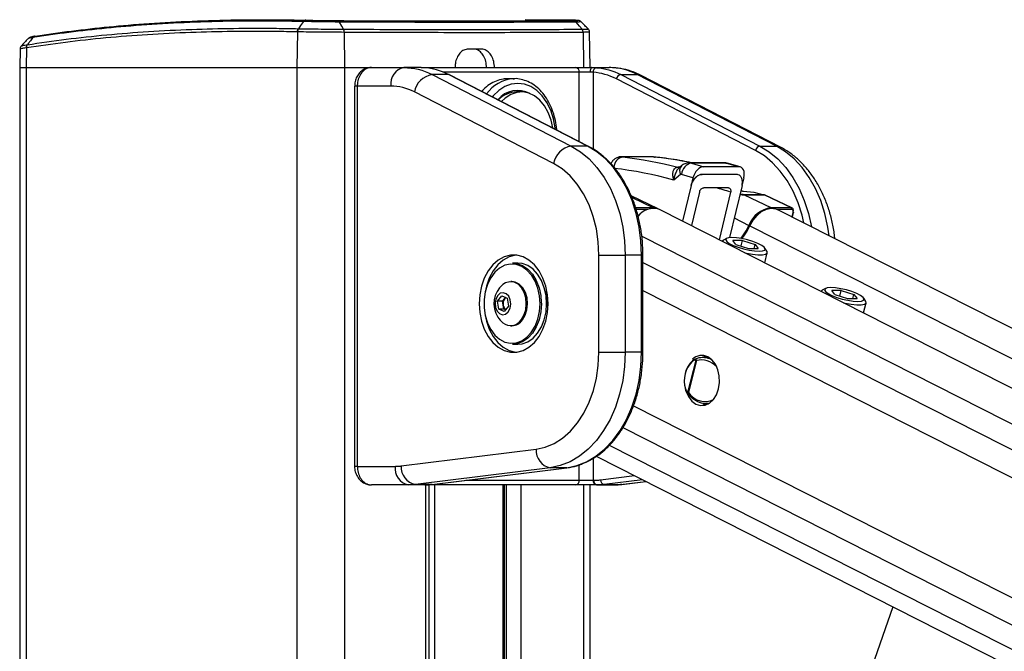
# Paper-space layout 'In Ground Anchor' of a CAD drawing. Header units: millimetres. Extents: x 38476 to 443956, y 10848 to 406945.
# Tile 56 of 71: x 292355 to 302962, y 179290 to 186101. Entities that reach past the tile are written whole.
import ezdxf

# ---------------------------------------------------------------- set-up
doc = ezdxf.new("R2010")
doc.units = ezdxf.units.MM

psp = doc.layouts.new('In Ground Anchor')

# ---------------------------------------------------------------- linework, layer by layer
at = {"color": 7, "linetype": 'Continuous', "lineweight": 25, "ltscale": 50}
for p, q in [((298288.5, 186095.8), (297802, 186100.6)), ((295347.1, 185969.4), (295342.3, 185584.5)), ((295347.1, 185969.4), (295347.1, 185969.4)), ((295357.8, 186003.7), (295357.8, 186003.7)), ((295851.5, 185964.5), (295855.3, 185584.5)), ((295851.5, 185964.5), (295851.5, 185964.5)), ((298424.8, 185964.5), (298430.2, 185584.5)), ((298500.6, 185584.5), (298494, 185966.1)), ((292437.7, 185830.5), (292437.8, 185830.5)), ((292358.9, 185784), (292355.4, 185584.5)), ((292427.9, 185796.7), (292424.8, 185584.5)), ((292427.9, 185796.7), (292427.8, 185796.7)), ((297328.8, 185784.5), (297187.4, 185784.5)), ((292355.4, 185584.5), (292355.4, 41884.5)), ((292355.4, 185584.5), (292424.8, 185584.5)), ((292424.8, 185584.5), (295342.3, 185584.5)), ((295342.3, 185584.5), (295855.3, 185584.5)), ((295855.3, 185584.5), (296144.6, 185584.5)), ((296144.6, 185584.5), (296494.9, 185584.5)), ((296679.4, 185584.5), (296494.9, 185584.5)), ((296713.1, 185583.2), (296679.4, 185584.5)), ((296679.4, 185584.5), (296723.9, 185584.5)), ((296723.9, 185584.5), (298344.4, 185584.5)), ((298344.4, 185584.5), (298520.1, 185584.5)), ((298500.6, 185534.5), (298383.5, 185534.5)), ((298532.3, 185533.2), (298500.6, 185534.5)), ((298520.1, 185584.5), (298569.3, 185583.2)), ((298520.1, 185584.5), (298704.6, 185584.5)), ((296797.2, 185509.2), (298296.6, 184737.4)), ((296974, 185509.2), (296797.2, 185509.2)), ((298473.3, 184737.4), (296974, 185509.2)), ((298484.1, 184734.9), (296984.8, 185506.6)), ((297685.2, 185464.5), (297614.4, 185464.5)), ((297671.9, 185464.3), (297685.2, 185464.5)), ((300282.1, 184690.4), (298782.7, 185462.2)), ((298830.1, 185509.2), (300329.5, 184737.4)), ((298830.1, 185509.2), (299006.9, 185509.2)), ((300506.3, 184737.4), (299006.9, 185509.2)), ((300549.4, 184727.3), (299050.1, 185499.1)), ((295962.7, 185384.5), (295962.7, 181284.5)), ((295992, 185384.5), (295992, 181284.5)), ((296353.5, 185384.5), (295992, 185384.5)), ((298106.8, 184549.5), (296607.4, 185321.2)), ((297759.5, 185322), (297708.2, 185322)), ((298473.3, 184737.4), (298296.6, 184737.4)), ((300329.5, 184737.4), (300506.3, 184737.4)), ((298853.1, 184623.2), (298846.9, 184623.6)), ((299194.8, 184619.3), (299200.9, 184619)), ((299939.4, 184558), (299572.7, 184558)), ((299444.7, 184510), (299445.8, 184510)), ((299483.8, 184525.5), (299461.6, 184507)), ((299594.1, 184554.9), (299726.8, 184515.4)), ((299961, 184554.9), (299594.1, 184554.9)), ((300098.4, 184515.4), (299726.8, 184515.4)), ((300098.4, 184515.4), (299961, 184554.9)), ((300115.1, 184513.1), (299977.6, 184552.6)), ((299474.1, 184430.3), (299402.6, 184370.6)), ((299608.5, 184396.8), (299486.4, 184433.2)), ((299608.5, 184396.8), (299587.4, 184313.8)), ((300156.5, 184396.8), (300138.1, 184324.4)), ((299588.9, 184313.3), (299496.5, 183928.3)), ((299677.8, 184241.7), (299591.1, 183880.3)), ((300013.5, 184241.1), (299890.4, 183728.3)), ((300136.7, 184312.5), (300002, 183751.1)), ((300140.4, 184252.7), (300122.4, 184252.7)), ((299233.4, 184061.6), (298943.2, 184200.5)), ((300372.4, 184213.7), (300155.4, 184213.7)), ((300160, 184211.8), (300447.4, 184073.9)), ((300160, 184211.8), (300377, 184211.8)), ((300377, 184211.8), (300664.4, 184073.9)), ((300387.3, 184209.6), (300380.2, 184212.4)), ((300674.6, 184071.6), (300387.3, 184209.6)), ((332989.5, 166923.6), (299246.3, 184055.4)), ((300447.4, 184073.9), (300664.4, 184073.9)), ((333674.1, 167220.8), (300516.4, 184055.4)), ((300679.1, 183972.7), (300691.9, 184023.1)), ((299924.6, 183711.3), (299924.5, 183711)), ((299970.6, 183743), (299935.6, 183723.7)), ((300141.4, 183721), (300037.6, 183721)), ((300070.3, 183678), (300037.6, 183721)), ((300126, 183660.5), (300141.4, 183721)), ((300141.4, 183721), (300277.8, 183678)), ((300070.3, 183678), (300206.8, 183635.1)), ((300206.8, 183635.1), (300310.5, 183635.1)), ((300266.9, 183635.1), (300277.8, 183678)), ((300277.8, 183678), (300310.5, 183635.1)), ((300405.4, 183604.4), (300383.9, 183638.1)), ((298595.3, 183562.8), (298878.1, 183562.8)), ((298595.3, 182514.3), (298595.3, 183562.8)), ((298878.1, 183562.8), (298878.1, 182514.3)), ((299054.9, 183562.8), (298878.1, 183562.8)), ((299054.9, 182514.3), (299054.9, 183562.8)), ((299069.6, 182514.3), (299069.6, 183562.8)), ((300381.5, 183479), (300409.2, 183588.3)), ((297722, 183476), (297665.5, 183476)), ((297658.4, 183276), (297645, 183276)), ((301035.4, 183202.4), (301000.5, 183183)), ((301206.2, 183180.3), (301102.4, 183180.3)), ((301135.1, 183137.4), (301102.4, 183180.3)), ((301190.8, 183119.9), (301206.2, 183180.3)), ((301206.2, 183180.3), (301342.7, 183137.4)), ((297502.7, 183064.5), (297547.8, 183123.1)), ((297547.8, 183123.1), (297606.3, 183097.1)), ((297557.9, 183064.5), (297580.4, 183093.8)), ((297580.4, 183093.8), (297588.9, 183104.8)), ((297606.3, 183097.1), (297619.6, 183012.6)), ((300989.4, 183170.7), (300989.3, 183170.4)), ((301135.1, 183137.4), (301271.6, 183094.5)), ((301271.6, 183094.5), (301375.4, 183094.5)), ((301331.8, 183094.5), (301342.7, 183137.4)), ((301342.7, 183137.4), (301375.4, 183094.5)), ((301470.2, 183063.8), (301448.7, 183097.5)), ((297516.1, 182980), (297502.7, 183064.5)), ((297557.9, 183064.5), (297502.7, 183064.5)), ((297574.5, 182954), (297516.1, 182980)), ((297571.2, 182980), (297516.1, 182980)), ((297564.6, 183022.2), (297557.9, 183064.5)), ((297571.2, 182980), (297564.6, 183022.2)), ((297588.5, 182972.3), (297571.2, 182980)), ((297619.6, 183012.6), (297574.5, 182954)), ((298031.4, 183038.5), (298030.7, 183010.1)), ((301446.3, 182938.4), (301474, 183047.6)), ((297645, 182801), (297658.4, 182801)), ((297665.5, 182601), (297722, 182601)), ((298595.3, 182514.3), (298878.1, 182514.3)), ((299054.9, 182514.3), (298878.1, 182514.3)), ((299774.7, 182461.7), (299709.3, 182460.1)), ((299746.8, 182474), (299716.3, 182460.3)), ((299553, 182079.9), (299641.5, 182428.7)), ((299647.2, 182424.1), (299559.6, 182079.2)), ((299610.9, 182432.1), (299605.8, 182429.1)), ((299537.4, 182088.8), (299538.8, 182085.9)), ((299744.7, 181960.5), (299774.7, 181959.7)), ((296464.7, 181288.5), (297917.6, 181468.3)), ((298566.5, 181393), (328092.3, 166402.5)), ((295992, 181284.5), (296400, 181284.5)), ((298071.3, 181269.1), (296618.5, 181089.3)), ((296795.3, 181089.3), (298248.1, 181269.1)), ((296798.3, 181089.5), (298251.1, 181269.2)), ((298248.1, 181269.1), (298071.3, 181269.1)), ((298251.1, 181269.2), (298248.1, 181269.1)), ((296541.5, 181084.5), (296144.6, 181084.5)), ((296718.2, 181084.5), (296541.5, 181084.5)), ((296795.3, 181089.3), (296618.5, 181089.3)), ((296723.9, 181084.5), (296718.2, 181084.5)), ((298344.4, 181084.5), (296723.9, 181084.5)), ((296765.6, 151811.2), (296765.6, 181084.5)), ((296798.3, 181089.5), (296795.3, 181089.3)), ((297579.6, 167520.7), (297579.6, 181084.5)), ((298567.6, 181084.5), (298344.4, 181084.5)), ((298383.5, 181134.5), (298532.3, 181134.5)), ((298500.6, 169444.5), (298500.6, 181084.5)), ((298532.3, 181134.5), (298539, 181134.5)), ((298574.4, 181084.5), (298567.6, 181084.5)), ((298574.4, 181084.5), (298751.2, 181084.5)), ((298651.4, 181089.3), (298828.2, 181089.3)), ((298840.4, 181090.1), (299100, 181122.2)), ((301761.8, 179770.8), (299899, 174403.3))]:
    psp.add_line(p, q, dxfattribs=at)
at = {"color": 8, "linetype": 'Continuous', "lineweight": 25, "ltscale": 50}
for p, q in [((292424.8, 185584.5), (292424.8, 41884.5)), ((295342.3, 185584.5), (295342.3, 41884.5)), ((295855.3, 185584.5), (295855.3, 41884.5)), ((298383.5, 185534.5), (296919.2, 185534.5)), ((298383.5, 184786.7), (298383.5, 185534.5)), ((298532.3, 185533.2), (298532.3, 184706.4)), ((295992, 185384.5), (295962.7, 185384.5)), ((299159, 184621.4), (299152.9, 184621.7)), ((298951.5, 184182.3), (299177.2, 184073.9)), ((298990.3, 184073.9), (299177.2, 184073.9)), ((299119.9, 184054.6), (298997, 184054.6)), ((300670.9, 184054.6), (300517.8, 184054.6)), ((300052.9, 183963), (300211.1, 183882.4)), ((300675.4, 183974.6), (300687.3, 184021.7)), ((300221.1, 183877.3), (333325.9, 167069.6)), ((299057.4, 183764.8), (332579.1, 166745.4)), ((299069.6, 183562.8), (299054.9, 183562.8)), ((299069.6, 183481.4), (327869.1, 168859.6)), ((299069.6, 183181.4), (304552.7, 180397.6)), ((297974.6, 183056.5), (297974.8, 183038.5)), ((299069.6, 182514.3), (299054.9, 182514.3)), ((298966.8, 181936.7), (304131.2, 179314.7)), ((298852.8, 181701.6), (327442, 167186.6)), ((298706.4, 181511.6), (329997.8, 165624.6)), ((295992, 181284.5), (295962.7, 181284.5)), ((298383.5, 181134.5), (298383.5, 181300.9)), ((298532.3, 181371.2), (298532.3, 181134.5)), ((298613, 181139.1), (298977.8, 181184.2)), ((296725.1, 181084.6), (296723.9, 181084.5)), ((296731, 151811.2), (296731, 181084.5)), ((296822.5, 181084.5), (296822.5, 167520.7)), ((297162.5, 181134.5), (298383.5, 181134.5)), ((297565, 167520.7), (297565, 181084.5)), ((297599.5, 167470.7), (297599.5, 181084.5)), ((297753.8, 181084.5), (297753.8, 167448.3)), ((298430.2, 181084.5), (298430.2, 169241.7)), ((299064.2, 181140.4), (298651.4, 181089.3)), ((298828.2, 181089.3), (299098.8, 181122.8)), ((298840.4, 181090.1), (298828.2, 181089.3))]:
    psp.add_line(p, q, dxfattribs=at)
at = {"color": 7, "linetype": 'Continuous', "lineweight": 25, "ltscale": 2500}
psp.add_line((300077.1, 184431.2), (300077.1, 184431.2), dxfattribs=at)
at = {"color": 7, "linetype": 'Continuous', "lineweight": 25, "ltscale": 50, "flags": 128}
for points in [[(295413.3, 186081), (295381.4, 186036.6), (295357.8, 186003.7)], [(295843.7, 185998.4), (295825.9, 186031.1), (295801.8, 186075.6)], [(298413.1, 185998.4), (298387, 186031.1), (298351.6, 186075.6)], [(296494.9, 185584.5), (296533.5, 185583.4), (296571.9, 185579.8), (296610.3, 185573.9), (296648.4, 185565.6), (296686.2, 185554.9), (296723.7, 185542), (296760.7, 185526.7), (296797.2, 185509.2)], [(296974, 185509.2), (296942.4, 185524.5), (296910.5, 185538.1), (296878.1, 185550), (296845.6, 185560.1), (296812.7, 185568.5), (296779.7, 185575.2), (296746.5, 185580.1), (296713.1, 185583.2)], [(298520.1, 185584.5), (298516.3, 185583.6), (298512.6, 185580.7), (298509.3, 185576.1), (298506.3, 185569.9), (298503.9, 185562.3), (298502.1, 185553.7), (298501, 185544.3), (298500.6, 185534.5)], [(298782.7, 185462.2), (298752.4, 185476.9), (298721.7, 185489.9), (298690.7, 185501.4), (298659.4, 185511.1), (298627.9, 185519.2), (298596.1, 185525.6), (298564.3, 185530.2), (298532.3, 185533.2)], [(298569.3, 185583.2), (298602.6, 185580.1), (298635.8, 185575.2), (298668.9, 185568.5), (298701.7, 185560.1), (298734.3, 185550), (298766.6, 185538.1), (298798.6, 185524.5), (298830.1, 185509.2)], [(299006.9, 185509.2), (298970.4, 185526.7), (298933.4, 185542), (298895.9, 185554.9), (298858.1, 185565.6), (298820, 185573.9), (298781.7, 185579.8), (298743.2, 185583.4), (298704.6, 185584.5)], [(296984.8, 185506.6), (296980.7, 185508.3), (296974, 185509.2)], [(296607.4, 185321.2), (296576.7, 185335.9), (296545.7, 185348.8), (296514.2, 185359.7), (296482.4, 185368.6), (296450.4, 185375.6), (296418.2, 185380.6), (296385.9, 185383.5), (296353.5, 185384.5)], [(298096.9, 184934.2), (298079.3, 185016.3), (298049.2, 185098.6), (298008.7, 185171.4), (297959.1, 185232), (297902.3, 185278.2), (297840.3, 185308.4), (297775.4, 185321.5), (297710, 185317), (297646.3, 185295), (297586.7, 185256.4), (297546.3, 185217.6)], [(298296.6, 184737.4), (298395.5, 184676.5), (298488.5, 184599.1), (298574.1, 184506.2), (298651.1, 184399.2), (298718.3, 184279.8), (298774.7, 184149.6), (298819.4, 184010.7), (298851.9, 183865.2), (298871.6, 183715.1), (298878.1, 183562.8)], [(299054.9, 183562.8), (299048.3, 183715.1), (299028.7, 183865.2), (298996.2, 184010.7), (298951.5, 184149.6), (298895.1, 184279.8), (298827.9, 184399.2), (298750.9, 184506.2), (298665.3, 184599.1), (298572.3, 184676.5), (298473.3, 184737.4)], [(299152.9, 184621.7), (299076.4, 184622.2), (298846.9, 184623.6)], [(298853.6, 184621.3), (298928, 184612.3), (299002.4, 184601.9), (299076.6, 184590), (299150.8, 184576.8), (299224.8, 184562.2), (299298.6, 184546.2), (299372.3, 184528.8), (299445.8, 184510)], [(298595.3, 183562.8), (298588.5, 183704.9), (298568.1, 183844.4), (298534.6, 183978.7), (298488.5, 184105.3), (298430.7, 184222), (298362.4, 184326.5), (298284.6, 184417), (298198.9, 184491.8), (298106.8, 184549.5)], [(299402.6, 184370.6), (299322.5, 184392.3), (299242.2, 184412.4), (299161.6, 184430.7), (299080.9, 184447.4), (299000, 184462.5), (298919, 184475.8), (298837.8, 184487.5), (298756.5, 184497.4)], [(300140.4, 184252.7), (300151.8, 184252.6), (300262.9, 184242), (300372.4, 184213.7)], [(300372.4, 184213.7), (300379.1, 184212.8), (300380.3, 184212.4)], [(300221.1, 183877.3), (300255.4, 183938.2), (300298.6, 183990.9), (300347.8, 184031.9), (300399.9, 184058.4), (300451.4, 184068.9), (300499.1, 184062.5), (300516.4, 184055.4)], [(300688, 184026.8), (300689.7, 184025.8), (300691, 184024.8), (300691.7, 184023.9), (300691.9, 184023.2), (300691.9, 184023.1)], [(300122.3, 183742.9), (300144.7, 183770.6), (300180.8, 183824.4), (300211.1, 183882.4)], [(300134.7, 183740.6), (300154.7, 183765.6), (300190.8, 183819.4), (300221.1, 183877.3)], [(299935.6, 183723.7), (299932.9, 183722), (299924.6, 183711.3)], [(300027.6, 183752.4), (299989.7, 183749.3), (299966.8, 183740.6), (299960.6, 183726.7), (299971.7, 183708.9), (299999.2, 183688.6), (300040.9, 183667.4), (300093.4, 183647.1), (300152.4, 183629.3), (300213.1, 183615.5), (300270.7, 183606.7), (300320.5, 183603.7), (300358.4, 183606.7), (300381.3, 183615.5), (300387.5, 183629.3), (300376.4, 183647.1), (300348.9, 183667.4), (300307.2, 183688.6), (300254.7, 183708.9), (300195.7, 183726.7), (300135, 183740.6), (300077.4, 183749.3), (300027.6, 183752.4)], [(300165.7, 183588.5), (300184.4, 183584.3), (300249.1, 183572.3), (300307.6, 183566.1), (300355.8, 183566.1), (300389.9, 183572.3), (300407.5, 183584.3), (300407.3, 183601.1), (300405.4, 183604.4)], [(297304.8, 183038.5), (297311.2, 182942.1), (297329.9, 182848.9), (297360.4, 182762.2), (297401.7, 182684.8), (297452.3, 182619.6), (297510.6, 182568.6), (297574.5, 182533.6), (297641.8, 182515.8), (297710.3, 182515.8), (297777.7, 182533.6), (297841.5, 182568.6), (297899.8, 182619.6), (297950.4, 182684.8), (297991.7, 182762.2), (298022.2, 182848.9), (298041, 182942.1), (298047.3, 183038.5), (298041, 183135), (298022.2, 183228.2), (297991.7, 183314.9), (297950.4, 183392.2), (297899.8, 183457.5), (297841.5, 183508.5), (297777.7, 183543.5), (297710.3, 183561.3), (297641.8, 183561.3), (297574.5, 183543.5), (297510.6, 183508.5), (297452.3, 183457.5), (297401.7, 183392.2), (297360.4, 183314.9), (297329.9, 183228.2), (297311.2, 183135), (297304.8, 183038.5)], [(297702.6, 183562.2), (297694.8, 183561.3), (297627.5, 183543.5), (297563.6, 183508.5), (297505.4, 183457.5), (297454.8, 183392.2), (297413.5, 183314.9), (297382.9, 183228.2), (297365.4, 183143.8)], [(297870.9, 183342.6), (297866.7, 183348.4), (297818.3, 183401.3), (297763.4, 183439.4), (297704.2, 183461.1), (297643.1, 183465.5), (297582.6, 183452.4), (297525.3, 183422.4), (297473.4, 183376.6), (297429, 183317), (297394.1, 183246), (297370, 183166.5), (297357.7, 183081.8), (297357.7, 182995.3), (297370, 182910.6), (297394.1, 182831.1), (297429, 182760.1), (297473.4, 182700.5), (297525.3, 182654.7), (297582.6, 182624.7), (297643.1, 182611.6), (297704.2, 182616), (297763.4, 182637.7), (297818.3, 182675.7), (297866.7, 182728.7), (297906.5, 182794.3), (297936.2, 182870), (297949.5, 182923.2)], [(297665.5, 183476), (297712.3, 183471), (297772.9, 183448.8), (297829.1, 183409.8), (297878.6, 183355.6), (297919.4, 183288.5), (297949.7, 183211.1), (297968.5, 183126.6), (297974.6, 183056.5)], [(298031.4, 183038.5), (298025.1, 183126.6), (298006.3, 183211.1), (297975.9, 183288.5), (297935.2, 183355.6), (297885.7, 183409.8), (297829.5, 183448.8), (297768.9, 183471), (297722, 183476)], [(297758.5, 182863.6), (297787.7, 182913.4), (297806.3, 182972.5), (297812.9, 183036.5), (297807, 183100.7), (297789.2, 183160.2), (297760.6, 183210.7), (297723.5, 183248.5), (297680.5, 183270.7), (297634.9, 183275.6), (297590, 183263), (297560.6, 183243.9)], [(297772, 182863.6), (297801.1, 182913.4), (297819.7, 182972.5), (297826.3, 183036.5), (297820.5, 183100.7), (297802.6, 183160.2), (297774, 183210.7), (297736.9, 183248.5), (297693.9, 183270.7), (297658.4, 183276)], [(301000.5, 183183), (300997.7, 183181.3), (300989.4, 183170.7)], [(301092.5, 183211.7), (301054.6, 183208.7), (301031.6, 183199.9), (301025.4, 183186.1), (301036.6, 183168.3), (301064.1, 183148), (301105.7, 183126.8), (301158.2, 183106.5), (301217.2, 183088.7), (301278, 183074.9), (301335.5, 183066.1), (301385.3, 183063.1), (301423.2, 183066.1), (301446.2, 183074.9), (301452.3, 183088.7), (301441.2, 183106.5), (301413.7, 183126.8), (301372, 183148), (301319.6, 183168.3), (301260.6, 183186.1), (301199.8, 183199.9), (301142.2, 183208.7), (301092.5, 183211.7)], [(297618, 182951.1), (297637.3, 182988.5), (297645.1, 183033.5), (297640, 183079.3), (297623, 183118.9), (297596.6, 183146.2), (297564.7, 183157.2), (297532.4, 183150.1), (297504.4, 183126), (297485, 183088.6), (297477.3, 183043.6), (297482.3, 182997.8), (297499.3, 182958.2), (297525.8, 182930.9), (297557.6, 182919.9), (297590, 182927), (297618, 182951.1)], [(297590.6, 183104.1), (297585.8, 183099.9), (297580.4, 183093.8)], [(298015, 183177.6), (298025.2, 183124.6), (298031.4, 183038.5)], [(297974.8, 183038.5), (297968.5, 182950.5), (297949.7, 182866), (297919.4, 182788.6), (297878.6, 182721.4), (297829.1, 182667.3), (297772.9, 182628.3), (297712.3, 182606.1), (297665.5, 182601)], [(297722, 182601), (297768.9, 182606.1), (297829.5, 182628.3), (297885.7, 182667.3), (297935.2, 182721.4), (297975.9, 182788.6), (298006.3, 182866), (298025.1, 182950.5), (298031.4, 183038.5)], [(301230.6, 183047.9), (301249.2, 183043.6), (301313.9, 183031.7), (301372.5, 183025.5), (301420.6, 183025.5), (301454.7, 183031.7), (301472.3, 183043.6), (301472.1, 183060.4), (301470.2, 183063.8)], [(297365.4, 182933.3), (297382.9, 182848.9), (297413.5, 182762.2), (297454.8, 182684.8), (297505.4, 182619.6), (297563.6, 182568.6), (297627.5, 182533.6), (297694.8, 182515.8), (297702.6, 182514.9)], [(297917.6, 181468.3), (298016.4, 181490.1), (298112.3, 181530.5), (298203.5, 181588.8), (298288.3, 181663.9), (298365.2, 181754.4), (298432.8, 181858.7), (298489.9, 181974.9), (298535.4, 182101), (298568.5, 182234.5), (298588.6, 182373.1), (298595.3, 182514.3)], [(298878.1, 182514.3), (298871.4, 182360.2), (298851.3, 182208.4), (298818.1, 182061.3), (298772.3, 181921), (298714.6, 181789.9), (298645.9, 181669.8), (298567.3, 181562.6), (298480, 181469.9), (298385.2, 181393.2), (298284.5, 181333.6), (298179.3, 181292), (298071.3, 181269.1)], [(298248.1, 181269.1), (298356.1, 181292), (298461.2, 181333.6), (298562, 181393.2), (298656.7, 181469.9), (298744.1, 181562.6), (298822.7, 181669.8), (298891.4, 181789.9), (298949, 181921), (298994.8, 182061.3), (299028, 182208.4), (299048.2, 182360.2), (299054.9, 182514.3)], [(299528.5, 182105.6), (299531.7, 182095.5), (299558.6, 182036.2), (299595.5, 181988.9), (299639.8, 181956.6), (299688.5, 181941.6), (299738.3, 181945), (299785.8, 181966.5), (299827.7, 182004.6), (299861.2, 182056.8), (299884, 182119.5), (299894.6, 182188.4), (299892.2, 182258.8), (299877, 182325.9), (299850, 182385.2), (299813.2, 182432.6), (299768.8, 182464.8), (299768.8, 182464.8)], [(299713.7, 181962.7), (299724.7, 181956.6), (299746.8, 181947.5)], [(296400, 181284.5), (296408.1, 181284.6), (296416.2, 181284.8), (296424.3, 181285.1), (296432.4, 181285.5), (296440.5, 181286.1), (296448.6, 181286.8), (296456.7, 181287.6), (296464.7, 181288.5)], [(296618.5, 181089.3), (296608.9, 181088.2), (296599.3, 181087.2), (296589.6, 181086.4), (296580, 181085.7), (296570.4, 181085.2), (296560.7, 181084.8), (296551.1, 181084.6), (296541.5, 181084.5)], [(296718.2, 181084.5), (296727.9, 181084.6), (296737.5, 181084.8), (296747.2, 181085.2), (296756.8, 181085.7), (296766.4, 181086.4), (296776, 181087.2), (296785.7, 181088.2), (296795.3, 181089.3)], [(298539, 181134.5), (298548.3, 181134.6), (298557.5, 181134.8), (298566.8, 181135.2), (298576, 181135.7), (298585.3, 181136.3), (298594.5, 181137.1), (298603.8, 181138), (298613, 181139.1)], [(298651.4, 181089.3), (298641.8, 181088.2), (298632.2, 181087.2), (298622.6, 181086.4), (298612.9, 181085.7), (298603.3, 181085.2), (298593.7, 181084.8), (298584, 181084.6), (298574.4, 181084.5)], [(298751.2, 181084.5), (298760.8, 181084.6), (298770.4, 181084.8), (298780.1, 181085.2), (298789.7, 181085.7), (298799.4, 181086.4), (298809, 181087.2), (298818.6, 181088.2), (298828.2, 181089.3)]]:
    psp.add_lwpolyline(points, dxfattribs=at)
at = {"color": 8, "linetype": 'Continuous', "lineweight": 25, "ltscale": 50, "flags": 128}
for points in [[(296723.9, 185584.5), (296730, 185583.6), (296734.9, 185581.3)], [(298126.3, 184919), (298124.5, 184935.3), (298106, 185032.9), (298075.7, 185124.5), (298034.7, 185207.4), (297984.2, 185278.9), (297925.6, 185336.8), (297860.8, 185379.6), (297791.8, 185405.7), (297720.6, 185414.5), (297649.4, 185405.7), (297580.3, 185379.6), (297515.5, 185336.8), (297456.9, 185278.9), (297448.2, 185268.1)], [(299050.1, 185499.1), (299033.6, 185505.6), (299006.9, 185509.2)], [(298484.1, 184734.9), (298480, 184736.5), (298473.3, 184737.4)], [(300804.2, 183909.2), (300784, 183992.8), (300741, 184126.1), (300686.9, 184251.1), (300622.4, 184365.7), (300548.5, 184468.4), (300466.3, 184557.6), (300377.1, 184632), (300282.1, 184690.4)], [(300329.5, 184737.4), (300428.5, 184676.5), (300521.5, 184599.1), (300607.1, 184506.2), (300684, 184399.2), (300751.2, 184279.8), (300807.6, 184149.6), (300852.4, 184010.7), (300884.2, 183868.6)], [(301075.4, 183771.5), (301061.6, 183865.2), (301029.1, 184010.7), (300984.4, 184149.6), (300928, 184279.8), (300860.8, 184399.2), (300783.9, 184506.2), (300698.2, 184599.1), (300605.2, 184676.5), (300506.3, 184737.4)], [(300549.5, 184727.3), (300532.9, 184733.8), (300506.3, 184737.4)], [(299961, 184554.9), (299977.6, 184552.6), (299977.6, 184552.6)], [(300377, 184211.8), (300383.7, 184210.9), (300387.3, 184209.6)], [(300691.9, 184023.1), (300691.5, 184022.5), (300690.6, 184022.1), (300689.2, 184021.8), (300687.3, 184021.7)], [(297960.7, 183038.5), (297954.5, 183124.6), (297936.2, 183207.1), (297906.5, 183282.8), (297870.9, 183342.6)], [(297949.5, 182923.2), (297954.5, 182952.5), (297960.7, 183038.5)], [(299525.4, 182117.1), (299525.4, 182117.2), (299525.5, 182118), (299526.1, 182118.8), (299527.2, 182119.7), (299528.6, 182120.6)]]:
    psp.add_lwpolyline(points, dxfattribs=at)
at = {"color": 7, "linetype": 'Continuous', "lineweight": 25, "ltscale": 2500}
for centre, radius, start, end in [((295408.8, 185968.9), 61.7, 145.76928, 179.5599), ((295778.2, 185965.3), 73.3, 359.36305, 26.7719), ((298368.8, 185964.3), 55.9, 0.273, 37.57408), ((292481, 185799.5), 53.1, 144.26543, 182.99799), ((296530.3, 185409.5), 178.5, 101.42191, 188.05022), ((298338.2, 185539.4), 45.6, 353.86018, 82.12033), ((298578.4, 185537.7), 46.3, 101.33065, 185.58328), ((296836.7, 185279.5), 233.1, 99.75734, 169.67939), ((298840, 185451.7), 58.3, 99.75452, 169.67865), ((297719, 185060.9), 277.1, 61.40803, 140.20916), ((297716.4, 185037.9), 284.2, 91.66395, 136.02363), ((298336.1, 184507.7), 233.1, 99.75823, 169.68023), ((300339.4, 184680), 58.3, 99.75781, 169.68263), ((299616.5, 184426.5), 130.3, 99.89561, 177.05707), ((299601.7, 184354.2), 42.8, 250.59644, 252.69784), ((300141.5, 184173.3), 42.8, 64.41123, 71.10049), ((300358.5, 184173.3), 42.8, 64.41123, 71.10049), ((299182.3, 183865), 200.8, 71.42012, 145.88629), ((299178.7, 183946.5), 127.4, 61.99103, 90.63126), ((300488.7, 183781.4), 295.4, 98.05, 160.01765), ((300654.8, 184059.9), 17, 341.99854, 55.67472), ((297729.3, 183038.5), 265.8, 129.38933, 212.9981), ((297658.5, 183038.9), 95.4, 144.8951, 190.06052), ((297640, 183030.5), 75.9, 186.27155, 228.43104), ((297729.3, 183038.5), 265.8, 212.9981, 230.61067), ((297646, 182936.7), 134.2, 230.48337, 327.01772), ((297653, 182945.2), 144.3, 272.14529, 325.55175), ((299704, 182334.1), 146, 63.6052, 133.44822), ((299814.3, 182210.8), 300.6, 133.08979, 198.42214), ((299799.4, 182210.8), 285.5, 133.0918, 198.42084), ((299657.5, 182416.8), 19.9, 133.50575, 143.18726), ((299570.6, 182081.4), 17.7, 184.78739, 196.70211), ((298108.5, 181456.7), 191.3, 176.52426, 258.78965), ((296576.8, 181259.5), 178.5, 171.94978, 258.57809), ((296655.7, 181277), 191.3, 176.52641, 258.78584), ((298338.2, 181129.7), 45.6, 277.87967, 6.13982), ((298576.5, 181128.3), 44.6, 171.95338, 258.57278), ((298583.2, 181128.3), 44.6, 171.95338, 258.57278), ((298660.7, 181136.2), 47.8, 176.5252, 258.78539)]:
    psp.add_arc(centre, radius, start, end, dxfattribs=at)
at = {"color": 8, "linetype": 'Continuous', "lineweight": 25, "ltscale": 2500}
for centre, radius, start, end in [((297705.6, 185072.7), 393, 94.92523, 144.58694), ((298873.4, 184507.2), 115.9, 99.85863, 179.11523), ((299460.5, 184569.9), 62, 255.16273, 271.28825), ((299462.9, 184578.9), 71, 256.10436, 269.03978), ((299545.1, 184471.2), 81.9, 138.37276, 209.93086), ((299171.9, 184063.6), 11.6, 27.09362, 62.50538), ((300442, 184063.6), 11.6, 27.09362, 62.50538), ((300328.7, 184116.7), 262.2, 243.34917, 245.79763), ((299611.9, 182423.4), 8.56, 136.86911, 208.57815)]:
    psp.add_arc(centre, radius, start, end, dxfattribs=at)
at = {"color": 7, "linetype": 'Continuous', "lineweight": 25, "ltscale": 2500}
for centre, major_axis, ratio, start_param, end_param in [((214792.4, 177048.8), (329118.1, 84.7), 0.0237358, 1.3115549, 1.3125164), ((298772.6, 176393.3), (-69, 8250.2), 0.7186715, 6.1329397, 6.2002904), ((299696.8, 184396.5), (56, 112.9), 0.6613128, 0.3170423, 1.8856974), ((300068, 184396.5), (56.6, 112.8), 0.65939, 5.0341379, 6.6027931), ((299482.8, 184408.7), (0.2, 25), 0.6953979, 6.0843036, 6.816517), ((264868.1, 176657.9), (334264.7, 43.8), 0.0233711, 1.4652647, 1.4663817), ((258967, 176704), (334350.5, 181.4), 0.0232207, 1.4475165, 1.4486354), ((264868.1, 176657.9), (328187.1, 43), 0.0233711, 1.463571, 1.4643834), ((300652.6, 184026.7), (22.3, 44.7), 0.6667204, 5.0337442, 6.6045405), ((300662.6, 184021.7), (15.8, 31.2), 0.6654379, 5.038116, 6.6089123)]:
    psp.add_ellipse(centre, major_axis=major_axis, ratio=ratio, start_param=start_param, end_param=end_param, dxfattribs=at)
at = {"color": 8, "linetype": 'Continuous', "lineweight": 25, "ltscale": 2500}
for centre, major_axis, ratio, start_param, end_param in [((299572.6, 184408), (0.2, 150), 0.7051582, 6.079889, 6.282402), ((299939.5, 184408), (-0.2, 150), 0.7090541, 6.0780188, 6.2822425), ((-48150.1, 179101.1), (454097, 3605.7), 0.0090654, 0.6989059, 0.6989587), ((298753.5, 176394), (-69.5, 8050.2), 0.7190293, 6.0517578, 6.0801242), ((299720.8, 182207.6), (-97.4, 207.3), 0.8950072, 5.0430474, 6.1585424), ((299720.8, 182207.6), (-97.4, 207.3), 0.8950072, 1.7803336, 3.1972368)]:
    psp.add_ellipse(centre, major_axis=major_axis, ratio=ratio, start_param=start_param, end_param=end_param, dxfattribs=at)
at = {"color": 7, "linetype": 'Continuous', "lineweight": 25, "ltscale": 50}
for points, knots in [([(295413.3, 186081), (295244.9, 186083.6), (294908, 186088.8), (294421.9, 186080.9), (293950.5, 186061.6), (293505, 186030.7), (293084, 185989.1), (292752.3, 185947.1), (292559.7, 185917.3), (292495.6, 185907.4)], [0, 0, 0, 0, 0.1581341, 0.3162683, 0.4737536, 0.6312391, 0.7787593, 0.9262795, 1, 1, 1, 1]), ([(292523.7, 185922.5), (292587.8, 185932.4), (292780.2, 185962.1), (293111.7, 186004.2), (293532.3, 186045.6), (293977.4, 186076.5), (294448.3, 186095.8), (294934.1, 186103.7), (295270.6, 186098.4), (295439, 186095.8)], [0, 0, 0, 0, 0.07372118, 0.2211774, 0.36876252, 0.5261676, 0.68373235, 0.8417846, 1, 1, 1, 1]), ([(295439, 186095.8), (295436.6, 186095.7), (295431.9, 186095.3), (295425, 186092.2), (295418.6, 186087.6), (295415.1, 186083.2), (295413.3, 186081)], [0, 0, 0, 0, 0.2500196, 0.5000316, 0.7500092, 1, 1, 1, 1]), ([(295801.8, 186075.6), (295801.8, 186075.6), (295770.7, 186075.6), (295703.3, 186076.3), (295596, 186077.7), (295495, 186079.1), (295438.1, 186081), (295413.3, 186081), (295413.3, 186081)], [0, 0, 0, 0, 0.0000072, 0.2678233, 0.5091558, 0.7508898, 0.9999951, 1, 1, 1, 1]), ([(295439, 186095.8), (295462.9, 186095.3), (295510.2, 186094.3), (295600.2, 186092.8), (295695.9, 186091.4), (295752.4, 186091), (295782.1, 186090.8)], [0, 0, 0, 0, 0.2491101, 0.4908654, 0.7322051, 1, 1, 1, 1]), ([(295782.1, 186090.8), (295952.1, 186090.1), (296292.1, 186088.5), (296783.4, 186087.1), (297259.9, 186086.7), (297713.9, 186087.5), (298064.6, 186089.1), (298258.3, 186090.4), (298322.8, 186090.8)], [0, 0, 0, 0, 0.1734181, 0.3468359, 0.5332128, 0.720031, 0.9068492, 1, 1, 1, 1]), ([(295782.1, 186090.8), (295783.9, 186090.6), (295787.6, 186090.1), (295792.8, 186086.9), (295797.7, 186082.2), (295800.4, 186077.8), (295801.8, 186075.6)], [0, 0, 0, 0, 0.2499861, 0.4999996, 0.7499645, 1, 1, 1, 1]), ([(298351.6, 186075.6), (298286.9, 186075.1), (298092.5, 186073.8), (297740.4, 186072.2), (297284.8, 186071.3), (296806.6, 186071.7), (296313.6, 186073.2), (295972.4, 186074.8), (295801.8, 186075.6)], [0, 0, 0, 0, 0.0931497, 0.2799683, 0.4667869, 0.6531644, 0.826582, 1, 1, 1, 1]), ([(298402.7, 186078.8), (298401.6, 186079.9), (298398.2, 186083.5), (298391.4, 186087.3), (298384.3, 186090.2), (298379.4, 186091.4), (298375.5, 186092.2), (298370.2, 186092.9), (298361.5, 186093.5), (298340.2, 186094.5), (298311.6, 186095.3), (298291.5, 186095.8), (298287.6, 186095.9)], [0, 0, 0, 0, 0.0201488, 0.065395, 0.1017664, 0.1303657, 0.1618246, 0.2150069, 0.3623494, 0.6383293, 0.930978, 1, 1, 1, 1]), ([(298322.8, 186090.8), (298338.6, 186091), (298368.8, 186091.4), (298372.5, 186092.8), (298348.6, 186094.3), (298308.8, 186095.3), (298288.5, 186095.8)], [0, 0, 0, 0, 0.2651527, 0.5065391, 0.7484358, 1, 1, 1, 1]), ([(298322.8, 186090.8), (298325.5, 186090.6), (298330.8, 186090.1), (298338.5, 186086.9), (298345.7, 186082.2), (298349.6, 186077.8), (298351.6, 186075.6)], [0, 0, 0, 0, 0.2499835, 0.4999944, 0.7499659, 1, 1, 1, 1]), ([(298480.5, 185999.4), (298467.8, 186012.5), (298442.3, 186038.6), (298416.9, 186064.8), (298404.2, 186077.8)], [0, 0, 0, 0, 0.4999764, 1, 1, 1, 1]), ([(295347.1, 185969.4), (295268.3, 185970.9), (295031.7, 185975.4), (294646.7, 185974.9), (294186.6, 185963.9), (293730.6, 185941.1), (293279.9, 185905.4), (292843.6, 185858.6), (292566.5, 185817.3), (292427.9, 185796.7)], [0, 0, 0, 0, 0.0736506, 0.2210303, 0.3684101, 0.5259878, 0.6835656, 0.8417827, 1, 1, 1, 1]), ([(292437.8, 185830.5), (292576.4, 185851.2), (292853.7, 185892.5), (293290.1, 185939.5), (293740.9, 185975.2), (294197, 185998.2), (294657.2, 186009.2), (295042.3, 186009.7), (295278.9, 186005.2), (295357.8, 186003.7)], [0, 0, 0, 0, 0.1582149, 0.3164296, 0.4740077, 0.6315856, 0.778967, 0.9263484, 1, 1, 1, 1]), ([(295347.1, 185969.4), (295347.3, 185972.6), (295347.7, 185978.9), (295349.9, 185988), (295353.2, 185996.5), (295356.3, 186001.3), (295357.8, 186003.7)], [0, 0, 0, 0, 0.249971, 0.5000207, 0.7499955, 1, 1, 1, 1]), ([(295851.5, 185964.5), (295812.6, 185964.7), (295734.8, 185965.1), (295599.4, 185966.3), (295469.3, 185967.7), (295387.8, 185968.8), (295351.9, 185969.3), (295347.1, 185969.4)], [0, 0, 0, 0, 0.2408305, 0.4816631, 0.7225389, 0.9634488, 1, 1, 1, 1]), ([(295357.8, 186003.7), (295362.3, 186003.6), (295397, 186003), (295475.5, 186001.9), (295600.8, 186000.3), (295731.3, 185999), (295806.2, 185998.6), (295843.6, 185998.4)], [0, 0, 0, 0, 0.03634564, 0.27739198, 0.51834979, 0.75920614, 1, 1, 1, 1]), ([(295843.6, 185998.4), (295843.7, 185998.4), (295843.7, 185998.4), (295843.7, 185998.4), (295843.7, 185998.4)], [0, 0, 0, 0, 0.9330639, 1, 1, 1, 1]), ([(295851.5, 185964.5), (295851.4, 185967.7), (295851.2, 185973.9), (295849.6, 185982.9), (295847.2, 185991.3), (295844.8, 185996), (295843.7, 185998.4)], [0, 0, 0, 0, 0.25001799, 0.50000918, 0.75006455, 1, 1, 1, 1]), ([(295843.7, 185998.4), (296018, 185997.6), (296366.7, 185996), (296866.2, 185994.6), (297346.9, 185994.2), (297802.1, 185995.1), (298153.9, 185996.6), (298348.4, 185997.9), (298413.1, 185998.4)], [0, 0, 0, 0, 0.1759264, 0.3518527, 0.5368032, 0.7221829, 0.9075626, 1, 1, 1, 1]), ([(298424.8, 185964.5), (298359.9, 185964.1), (298165.1, 185962.8), (297812.7, 185961.3), (297356.9, 185960.4), (296875.5, 185960.8), (296375.3, 185962.2), (296026.1, 185963.8), (295851.5, 185964.5)], [0, 0, 0, 0, 0.0924369, 0.2778181, 0.4631993, 0.6481528, 0.8240764, 1, 1, 1, 1]), ([(298424.8, 185964.5), (298424.6, 185967.7), (298424.2, 185973.9), (298421.8, 185982.9), (298418.2, 185991.3), (298414.8, 185996), (298413.1, 185998.4)], [0, 0, 0, 0, 0.2500174, 0.5000094, 0.7500643, 1, 1, 1, 1]), ([(298413.1, 185998.4), (298413.1, 185998.4), (298413.2, 185998.4), (298413.2, 185998.4), (298413.2, 185998.4)], [0, 0, 0, 0, 0.0777122, 1, 1, 1, 1]), ([(298493.4, 185965.8), (298493.6, 185967.1), (298494.4, 185974.2), (298490, 185985.8), (298483.9, 185996.4), (298479.1, 186000.5), (298477.9, 186001.5)], [0, 0, 0, 0, 0.0938342, 0.5311334, 0.8802102, 1, 1, 1, 1]), ([(292444.2, 185895.6), (292432.1, 185882.4), (292407.8, 185856), (292383.5, 185829.7), (292371.4, 185816.5)], [0, 0, 0, 0, 0.5000929, 1, 1, 1, 1]), ([(292427.8, 185796.7), (292428.1, 185803), (292428.4, 185809.9), (292430.8, 185817.4), (292432.8, 185823), (292435.6, 185827.3), (292437.7, 185830.5)], [0, 0, 0, 0, 0.4990795, 0.5564709, 0.6591753, 1, 1, 1, 1]), ([(292495.6, 185907.4), (292484.2, 185892.4), (292465, 185866.7), (292445.7, 185841.1), (292437.7, 185830.5)], [0, 0, 0, 0, 0.5869435, 1, 1, 1, 1]), ([(292519, 185922.1), (292517.7, 185921.9), (292502.3, 185919.5), (292483.1, 185915.9), (292466.2, 185909.8), (292454.4, 185905.1), (292447.9, 185898.3), (292445.8, 185896.2)], [0, 0, 0, 0, 0.0422269, 0.5271813, 0.7775852, 0.929869, 1, 1, 1, 1]), ([(292495.6, 185907.4), (292497.4, 185909.6), (292501.2, 185914), (292508.1, 185918.7), (292515.7, 185921.8), (292521, 185922.3), (292523.7, 185922.5)], [0, 0, 0, 0, 0.2499767, 0.4999684, 0.7499915, 1, 1, 1, 1]), ([(292375, 185819.6), (292372.6, 185817.3), (292366.4, 185811.3), (292359.8, 185798.1), (292359.8, 185787.9), (292359.8, 185783.9)], [0, 0, 0, 0, 0.27889636, 0.72072671, 1, 1, 1, 1]), ([(297187.4, 185784.5), (297171.4, 185782.3), (297139.2, 185777.9), (297096.4, 185743.4), (297064.2, 185692.7), (297047.5, 185636.5), (297046.2, 185599.3), (297045.6, 185584.5)], [0, 0, 0, 0, 0.2146738, 0.4293772, 0.6440647, 0.8587232, 1, 1, 1, 1]), ([(297385, 185584.5), (297383.2, 185607), (297379.6, 185652), (297355.2, 185711.9), (297319.7, 185757.1), (297280.3, 185781.1), (297254.3, 185783.6), (297244, 185784.5)], [0, 0, 0, 0, 0.2145689, 0.4291707, 0.6437791, 0.8584391, 1, 1, 1, 1]), ([(297469.9, 185584.5), (297468.1, 185607), (297464.5, 185652), (297440.1, 185711.9), (297404.5, 185757.1), (297365.2, 185781.1), (297339.2, 185783.6), (297328.8, 185784.5)], [0, 0, 0, 0, 0.21456962, 0.42918993, 0.64378818, 0.85844942, 1, 1, 1, 1]), ([(296144.2, 185584.2), (296143.2, 185584.3), (296125.4, 185586.3), (296090.5, 185577.4), (296045, 185555.2), (296007.1, 185519.5), (295979.7, 185474.3), (295964.2, 185427.7), (295964.3, 185396.9), (295964.4, 185384.5)], [0, 0, 0, 0, 0.0101736, 0.18315247, 0.35427904, 0.52492066, 0.69915187, 0.87879314, 1, 1, 1, 1]), ([(296144.6, 185584.5), (296127.3, 185582.3), (296092.7, 185577.8), (296046.6, 185542.6), (296012.1, 185491), (295994.4, 185434.9), (295992.7, 185398.5), (295992, 185384.5)], [0, 0, 0, 0, 0.2171017, 0.4345779, 0.6516172, 0.8667417, 1, 1, 1, 1]), ([(299050.1, 185499.1), (299030, 185508.8), (298976.3, 185534.8), (298885, 185564.4), (298789, 185582.1), (298728.7, 185583.8), (298704.6, 185584.5)], [0, 0, 0, 0, 0.1834811, 0.4919554, 0.79717, 1, 1, 1, 1]), ([(297614.5, 185462.6), (297597.3, 185462.5), (297555.2, 185462.5), (297488.2, 185441.9), (297416.9, 185403.5), (297364.6, 185364), (297339.4, 185333.9), (297333.7, 185327.1)], [0, 0, 0, 0, 0.1719997, 0.4234286, 0.6748637, 0.9264591, 1, 1, 1, 1]), ([(298141.7, 184911.1), (298141.6, 184912.7), (298140.5, 184947.6), (298127.5, 185014.5), (298102.3, 185108.5), (298065.1, 185195.8), (298018.4, 185274.1), (297962.8, 185341.4), (297899.7, 185395.6), (297830.8, 185435.7), (297758.2, 185458.5), (297704, 185467.3), (297675.2, 185463.6), (297670.8, 185463.1)], [0, 0, 0, 0, 0.0051306, 0.1140435, 0.2230737, 0.3322729, 0.44164, 0.5510286, 0.6601238, 0.7684562, 0.8755707, 0.9813475, 1, 1, 1, 1]), ([(299069.6, 183562.8), (299069.2, 183587.6), (299068.3, 183659.3), (299058.1, 183777.4), (299035.4, 183914.8), (299001.5, 184047.8), (298957.2, 184174.7), (298902.8, 184294), (298839, 184404.1), (298766.5, 184503.6), (298686.3, 184591.1), (298600.9, 184664), (298532.3, 184709.3), (298493.2, 184730.1), (298484.1, 184734.9)], [0, 0, 0, 0, 0.0491699, 0.1420663, 0.2350211, 0.3280112, 0.4210415, 0.5141184, 0.6072307, 0.700348, 0.7934089, 0.886328, 0.9736125, 1, 1, 1, 1]), ([(301135.8, 183740.9), (301134.7, 183753.9), (301129.9, 183813.8), (301109.6, 183918.4), (301074.6, 184052.5), (301027.3, 184180.5), (300969.4, 184301), (300901, 184412.3), (300823, 184512.9), (300736.1, 184600.7), (300644.9, 184673.6), (300580.1, 184710), (300549.4, 184727.3)], [0, 0, 0, 0, 0.0301377, 0.1389359, 0.2479093, 0.3570955, 0.4664964, 0.5760179, 0.6854484, 0.7944677, 0.9026751, 1, 1, 1, 1]), ([(298849.5, 184623.5), (298848.2, 184623.5), (298842.4, 184623.6), (298831.8, 184623.4), (298809, 184620.6), (298781.8, 184611), (298753.1, 184590.8), (298732.8, 184568.5), (298726.9, 184550.8), (298725, 184545.4)], [0, 0, 0, 0, 0.0268386, 0.1200527, 0.2379444, 0.4562251, 0.652237, 0.8932506, 1, 1, 1, 1]), ([(298853.1, 184623.2), (298852.1, 184623.2), (298849.3, 184623.2), (298846.3, 184623), (298845.7, 184622.6), (298848, 184622), (298851.7, 184621.6), (298853.6, 184621.3)], [0, 0, 0, 0, 0.1086781, 0.3232203, 0.5455753, 0.7724853, 1, 1, 1, 1]), ([(299180.8, 184620.6), (299176.6, 184620.9), (299167, 184621.4), (299157.8, 184621.7), (299153.1, 184621.7), (299152.9, 184621.7)], [0, 0, 0, 0, 0.4339652, 0.9740341, 1, 1, 1, 1]), ([(299194.8, 184619.3), (299193.2, 184619.5), (299189.5, 184619.9), (299182.1, 184620.4), (299173.6, 184620.9), (299165.4, 184621.3), (299161.1, 184621.3), (299159, 184621.4)], [0, 0, 0, 0, 0.1555315, 0.3741825, 0.585505, 0.7930191, 1, 1, 1, 1]), ([(299200.9, 184619), (299200.6, 184619), (299195.1, 184619.7), (299188.3, 184620.2), (299181.5, 184620.6), (299180.8, 184620.6)], [0, 0, 0, 0, 0.0495927, 0.9069891, 1, 1, 1, 1]), ([(299588.6, 184558), (299557.9, 184564.6), (299445.6, 184588.7), (299316, 184606.1), (299217.3, 184617.2), (299201, 184619)], [0, 0, 0, 0, 0.2388336, 0.8737803, 1, 1, 1, 1]), ([(299573, 184557.4), (299558.7, 184556.4), (299530.2, 184554.4), (299500.8, 184539), (299486.7, 184527.9), (299483.8, 184525.5)], [0, 0, 0, 0, 0.4401545, 0.8834408, 1, 1, 1, 1]), ([(299977.6, 184552.6), (299966.3, 184555.9), (299953.2, 184559.6), (299940.1, 184557.5), (299938.4, 184557.2)], [0, 0, 0, 0, 0.871716, 1, 1, 1, 1]), ([(299402.6, 184370.6), (299402.5, 184371), (299398.3, 184383.5), (299391.6, 184410.9), (299389.9, 184449.6), (299398.8, 184482.5), (299416.9, 184505.2), (299435.5, 184508.4), (299444.7, 184510)], [0, 0, 0, 0, 0.0056367, 0.1908828, 0.4186855, 0.6246484, 0.8155859, 1, 1, 1, 1]), ([(299460.9, 184507.9), (299461.2, 184507.9), (299461.5, 184507.9), (299461.6, 184507.9), (299461.7, 184507.9)], [0, 0, 0, 0, 0.7865758, 1, 1, 1, 1]), ([(299463.4, 184508.4), (299462.6, 184508.3), (299461.7, 184508), (299461.8, 184507.9), (299461.9, 184507.9)], [0, 0, 0, 0, 0.8101937, 1, 1, 1, 1]), ([(299587.4, 184313.8), (299590.6, 184324), (299597.8, 184347.3), (299618.3, 184381.2), (299646.2, 184410.2), (299677, 184428.8), (299696.5, 184431), (299705.8, 184432.1)], [0, 0, 0, 0, 0.1643029, 0.378518, 0.5915571, 0.804243, 1, 1, 1, 1]), ([(299705.8, 184432.1), (299695.6, 184430.8), (299675.2, 184428.2), (299644, 184408), (299616.8, 184378.1), (299598, 184344.6), (299591.5, 184322.4), (299588.9, 184313.3)], [0, 0, 0, 0, 0.21328, 0.42655, 0.6400556, 0.8544385, 1, 1, 1, 1]), ([(300136.7, 184312.5), (300139, 184325.9), (300143.4, 184352.7), (300136.7, 184388.4), (300120.6, 184415.2), (300099.2, 184429.2), (300083.3, 184430.7), (300077.1, 184431.2)], [0, 0, 0, 0, 0.2163454, 0.432729, 0.6483921, 0.8629656, 1, 1, 1, 1]), ([(299677.8, 184241.7), (299679.5, 184247.1), (299682.9, 184257.8), (299692.4, 184272.1), (299704, 184282.8), (299715.3, 184288.4), (299722, 184289), (299724.6, 184289.2)], [0, 0, 0, 0, 0.2158539, 0.4317795, 0.6469781, 0.8610963, 1, 1, 1, 1]), ([(299989.7, 184288.6), (299993.5, 184288.1), (300001.2, 184287), (300009.7, 184278.8), (300014.8, 184266.8), (300015.9, 184253.5), (300014.2, 184244.6), (300013.5, 184241.1)], [0, 0, 0, 0, 0.2136848, 0.427379, 0.6413101, 0.8562071, 1, 1, 1, 1]), ([(298415.9, 181312.2), (298444.4, 181324.3), (298505.4, 181350.1), (298593.5, 181407.7), (298680.2, 181480.2), (298760.4, 181566.2), (298833.2, 181664.2), (298897.5, 181773), (298952.7, 181891.3), (298997.9, 182017.5), (299032.7, 182149.9), (299056.5, 182286.9), (299068, 182409.1), (299069.1, 182485.2), (299069.6, 182514.3)], [0, 0, 0, 0, 0.0759733, 0.1620365, 0.2484668, 0.3352266, 0.4222326, 0.5093981, 0.5966471, 0.6839304, 0.7712155, 0.8584888, 0.9457598, 1, 1, 1, 1]), ([(299608.9, 182430.3), (299624.5, 182438.3), (299662.4, 182457.7), (299730.7, 182465.1), (299778.7, 182448.3), (299802.4, 182440)], [0, 0, 0, 0, 0.2612973, 0.6362359, 1, 1, 1, 1]), ([(299610.9, 182432.1), (299611, 182432.2), (299613.6, 182434.5), (299616.5, 182435.8), (299619.2, 182437.1)], [0, 0, 0, 0, 0.0400395, 1, 1, 1, 1]), ([(299641.5, 182428.7), (299641, 182429.2), (299639.7, 182430.6), (299634.8, 182432), (299623.4, 182430.7), (299612.5, 182425.2), (299605.3, 182419.9), (299604.4, 182419.3)], [0, 0, 0, 0, 0.0453653, 0.1256771, 0.3757248, 0.924126, 1, 1, 1, 1]), ([(299647.2, 182424.1), (299647.1, 182424.2), (299645, 182425.7), (299643.2, 182427.2), (299641.5, 182428.7)], [0, 0, 0, 0, 0.0286796, 1, 1, 1, 1]), ([(299643.8, 182431.3), (299644.8, 182428.9), (299645.8, 182426.6), (299647.1, 182424.2), (299647.2, 182424.1)], [0, 0, 0, 0, 0.97151, 1, 1, 1, 1]), ([(299525.6, 182117.2), (299526.6, 182113.5), (299528.9, 182105.1), (299532.8, 182097.9), (299535, 182093.8)], [0, 0, 0, 0, 0.4390874, 1, 1, 1, 1]), ([(299528.6, 182120.6), (299531.1, 182113), (299535.3, 182100.6), (299542.5, 182088.3), (299547.5, 182082.6), (299550.4, 182080), (299552.4, 182079.9), (299553, 182079.9)], [0, 0, 0, 0, 0.4556245, 0.7449893, 0.8505991, 0.9570671, 1, 1, 1, 1]), ([(299553.6, 182076.3), (299552.8, 182076), (299550.2, 182075), (299546.3, 182076.5), (299540.8, 182081.5), (299536.6, 182087.3), (299535.1, 182093.2), (299535, 182093.8)], [0, 0, 0, 0, 0.10018879, 0.30459661, 0.4853939, 0.94842441, 1, 1, 1, 1]), ([(299773, 181964.1), (299767.5, 181962.8), (299737.3, 181955.1), (299678, 181969.6), (299604.5, 182007), (299568.9, 182053.1), (299551.5, 182075.7)], [0, 0, 0, 0, 0.0674716, 0.3768435, 0.6950104, 1, 1, 1, 1]), ([(299553, 182079.9), (299555, 182079.6), (299557.1, 182079.4), (299559.5, 182079.2), (299559.6, 182079.2)], [0, 0, 0, 0, 0.97127096, 1, 1, 1, 1]), ([(299559.6, 182079.2), (299559.5, 182079.2), (299557.3, 182078.1), (299555.5, 182077.2), (299553.6, 182076.3)], [0, 0, 0, 0, 0.0286639, 1, 1, 1, 1]), ([(295962.9, 181284.6), (295962.8, 181283.8), (295961.3, 181264.2), (295969, 181224.8), (295990.9, 181171.6), (296026.6, 181128.4), (296070.2, 181099.8), (296110.5, 181085.1), (296135.6, 181086.2), (296144.5, 181086.6)], [0, 0, 0, 0, 0.0072287, 0.1932117, 0.3831147, 0.5750188, 0.7440873, 0.9103232, 1, 1, 1, 1]), ([(295992, 181284.5), (295993.7, 181262.3), (295997, 181217.8), (296022.8, 181158.4), (296060.9, 181113.1), (296103.9, 181088.2), (296132.8, 181085.6), (296144.6, 181084.5)], [0, 0, 0, 0, 0.21224717, 0.42402856, 0.63645379, 0.85095508, 1, 1, 1, 1]), ([(298251.1, 181269.2), (298269.4, 181272.1), (298321.3, 181280.2), (298376.8, 181293.9), (298412.3, 181310.5), (298415.9, 181312.2)], [0, 0, 0, 0, 0.3290715, 0.9313036, 1, 1, 1, 1]), ([(298751.2, 181084.5), (298773.2, 181085), (298803, 181085.7), (298832.7, 181089.2), (298840.4, 181090.1)], [0, 0, 0, 0, 0.7382024, 1, 1, 1, 1])]:
    psp.add_open_spline(points, degree=3, knots=knots, dxfattribs=at)
at = {"color": 8, "linetype": 'Continuous', "lineweight": 25, "ltscale": 50}
for points, knots in [([(298401.2, 186077.3), (298401.4, 186077), (298401.9, 186076.1), (298370.5, 186075.8), (298351.6, 186075.6)], [0, 0, 0, 0, 0.3953218, 1, 1, 1, 1]), ([(298413.2, 185998.4), (298434.7, 185998.6), (298474.1, 185998.9), (298475.9, 185999.7), (298476.7, 186000.1)], [0, 0, 0, 0, 0.5486308, 1, 1, 1, 1]), ([(298490.2, 185966.1), (298489.4, 185965.8), (298487.4, 185965), (298447.3, 185964.7), (298424.8, 185964.5)], [0, 0, 0, 0, 0.4403459, 1, 1, 1, 1]), ([(292376.8, 185818.1), (292378.9, 185819.7), (292383.4, 185823.4), (292418.7, 185828), (292437.7, 185830.5)], [0, 0, 0, 0, 0.4592426, 1, 1, 1, 1]), ([(292495.6, 185907.4), (292495.6, 185907.4), (292477.3, 185907.4), (292453.8, 185899.4), (292449.1, 185896.4), (292446.9, 185894.9)], [0, 0, 0, 0, 0.0000105, 0.5448146, 1, 1, 1, 1]), ([(292427.8, 185796.7), (292427.6, 185796.7), (292405.9, 185794.4), (292368.8, 185789.6), (292363.5, 185785.8), (292360.8, 185783.9)], [0, 0, 0, 0, 0.0029817, 0.4913023, 1, 1, 1, 1]), ([(299462.6, 184505.8), (299457.7, 184502), (299442.9, 184490.6), (299423.9, 184457.4), (299408.9, 184415.3), (299403.9, 184384.8), (299402.7, 184371), (299402.6, 184370.6)], [0, 0, 0, 0, 0.13912091, 0.42313479, 0.73719304, 0.99225599, 1, 1, 1, 1]), ([(300113.7, 184216.4), (300122.4, 184215.2), (300135.5, 184213.6), (300151.4, 184212.1), (300157.3, 184211.9), (300160, 184211.8)], [0, 0, 0, 0, 0.5333746, 0.7905913, 1, 1, 1, 1]), ([(300155.4, 184213.7), (300153.8, 184213.8), (300151.8, 184213.8), (300146.4, 184214.4), (300134.2, 184216.1), (300122.7, 184218.3), (300114.5, 184219.9)], [0, 0, 0, 0, 0.1417723, 0.1761851, 0.4095609, 1, 1, 1, 1]), ([(299619.2, 182437.1), (299620.3, 182437.9), (299623.6, 182440.1), (299629, 182440.8), (299634.6, 182440.3), (299638.8, 182438.1), (299641.9, 182435.2), (299643.2, 182432.4), (299643.8, 182431.3)], [0, 0, 0, 0, 0.1380399, 0.4116558, 0.6167676, 0.7743939, 0.9093096, 1, 1, 1, 1])]:
    psp.add_open_spline(points, degree=3, knots=knots, dxfattribs=at)

doc.saveas('drawing.dxf')
